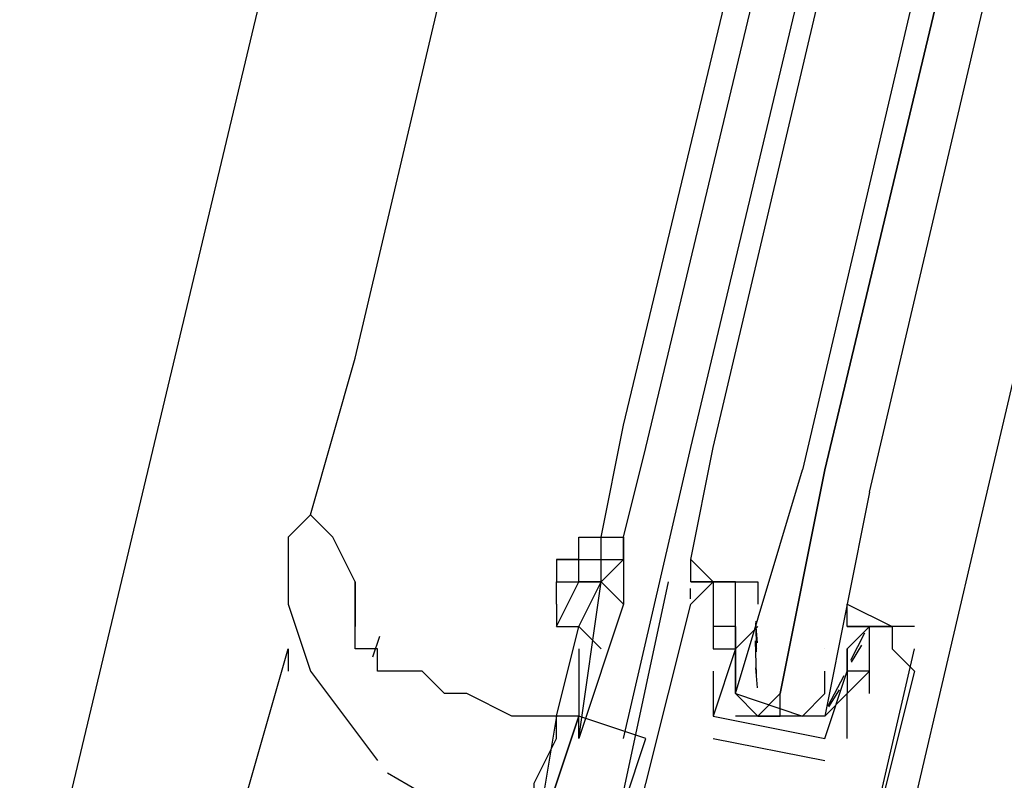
# Model space of a CAD drawing. Header units: feet. Extents: x -79 to 198, y -22 to 181.
# Tile 129 of 164: x 119.267 to 119.854, y 84.006 to 84.459. Entities that reach past the tile are written whole.
import ezdxf

# ---------------------------------------------------------------- set-up
doc = ezdxf.new("R2010")
doc.units = ezdxf.units.FT
doc.layers.add('A-LINEA', color=7, linetype='CONTINUOUS')

msp = doc.modelspace()

# ---------------------------------------------------------------- linework, layer by layer
at = {"layer": 'A-LINEA'}
for p, q in [((120.92, 90.8044), (119.2667, 83.8711)), ((119.4667, 84.2578), (120.16, 87.2044)), ((119.6267, 84.2178), (120.3333, 87.1644)), ((119.64, 84.2044), (120.3467, 87.1644)), ((119.6667, 84.2044), (120.3733, 87.1644)), ((119.68, 84.2044), (120.3733, 87.1511)), ((120.5333, 87.1244), (119.84, 84.1644)), ((119.44, 84.1644), (119.4667, 84.2578)), ((119.6133, 84.1511), (119.6267, 84.2178)), ((119.6267, 84.1511), (119.64, 84.2044)), ((119.6267, 84.0311), (119.6667, 84.2044)), ((119.84, 84.1644), (119.7467, 83.7644)), ((119.6133, 84.1378), (119.6133, 84.1511)), ((119.4667, 84.0978), (119.4667, 84.1244)), ((119.4667, 84.1244), (119.4667, 84.0978)), ((119.5867, 84.1244), (119.5867, 84.1244)), ((119.6533, 84.1244), (119.6533, 84.1244)), ((119.6665, 84.1143), (119.6666, 84.1205)), ((119.6665, 84.1143), (119.6666, 84.1205)), ((119.6665, 84.1143), (119.6666, 84.1205)), ((119.6667, 84.1244), (119.6667, 84.1244)), ((119.68, 84.1244), (119.68, 84.1244)), ((119.68, 84.1244), (119.68, 84.1244)), ((119.68, 84.1244), (119.68, 84.1244)), ((119.68, 84.1244), (119.68, 84.1244)), ((119.6933, 84.1244), (119.6933, 84.1244)), ((119.6667, 84.1111), (119.6667, 84.1111)), ((119.68, 84.1111), (119.68, 84.1111)), ((119.6933, 84.1111), (119.6933, 84.1111)), ((119.5867, 84.0444), (119.6, 84.0978)), ((119.68, 84.0978), (119.68, 84.0978)), ((119.6933, 84.0978), (119.6933, 84.0978)), ((119.6933, 84.0978), (119.6933, 84.0978)), ((119.7067, 84.0978), (119.6933, 84.0844)), ((119.7065, 84.088), (119.7055, 84.0998)), ((119.7059, 84.0826), (119.7056, 84.1009)), ((119.7067, 84.0978), (119.7067, 84.0978)), ((119.76, 84.0978), (119.76, 84.0978)), ((119.7733, 84.0978), (119.7733, 84.0978)), ((119.7733, 84.0978), (119.7733, 84.0978)), ((119.7867, 84.0978), (119.7867, 84.0978)), ((119.8, 84.0978), (119.8, 84.0978)), ((119.4811, 84.0918), (119.4769, 84.0795)), ((119.7703, 84.0937), (119.7619, 84.0775)), ((119.7058, 84.0688), (119.7052, 84.0892)), ((119.7685, 84.0867), (119.7623, 84.0765)), ((119.4, 83.9911), (119.4267, 84.0844)), ((119.4267, 84.0844), (119.4267, 84.0711)), ((119.6, 84.0844), (119.6, 84.0444)), ((119.68, 84.0844), (119.68, 84.0844)), ((119.68, 84.0844), (119.68, 84.0844)), ((119.6933, 84.0844), (119.6933, 84.0844)), ((119.6933, 84.0844), (119.6933, 84.0844)), ((119.7067, 84.0844), (119.7067, 84.0844)), ((119.7467, 84.0844), (119.7467, 84.0844)), ((119.76, 84.0844), (119.76, 84.0844)), ((119.76, 84.0711), (119.76, 84.0844)), ((119.7867, 84.0844), (119.7867, 84.0844)), ((119.8, 84.0844), (119.8, 84.0844)), ((119.68, 84.0711), (119.68, 84.0711)), ((119.6933, 84.0711), (119.6933, 84.0711)), ((119.7065, 84.0613), (119.7055, 84.0732)), ((119.758, 84.0683), (119.7484, 84.0503)), ((119.76, 84.0711), (119.76, 84.0711)), ((119.76, 84.0711), (119.76, 84.0711)), ((119.7733, 84.0711), (119.7733, 84.0711)), ((119.8, 84.0711), (119.8, 84.0711)), ((119.7467, 84.0578), (119.7467, 84.0578)), ((119.7552, 84.06), (119.7489, 84.0499)), ((119.76, 84.0578), (119.76, 84.0578)), ((119.76, 84.0578), (119.76, 84.0578)), ((119.7733, 84.0578), (119.7733, 84.0578)), ((119.5867, 84.0444), (119.5867, 84.0444)), ((119.5867, 84.0444), (119.5867, 84.0444)), ((119.6, 84.0311), (119.6, 84.0444)), ((119.68, 84.0444), (119.68, 84.0444)), ((119.68, 84.0444), (119.68, 84.0444)), ((119.7333, 84.0444), (119.6933, 84.0444)), ((119.7067, 84.0444), (119.72, 84.0444)), ((119.6133, 83.9511), (119.64, 84.0311)), ((119.68, 84.0311), (119.7467, 84.0178)), ((119.68, 84.0311), (119.68, 84.0311)), ((119.7467, 84.0311), (119.7467, 84.0311)), ((119.7467, 84.0311), (119.7467, 84.0311)), ((119.76, 84.0311), (119.76, 84.0311)), ((119.7467, 84.0178), (119.7467, 84.0178)), ((119.486, 84.0105), (119.5794, 83.9567))]:
    msp.add_line(p, q, dxfattribs=at)
for points in [[(119.7733, 84.1778), (120.48, 87.1911), (120.4667, 87.2044), (119.7467, 84.1911), (120.4667, 87.2044), (120.4533, 87.2044), (120.44, 87.2044), (119.7333, 84.1911)], [(119.68, 84.1244), (119.68, 84.1244), (119.6667, 84.1378), (119.68, 84.2044)], [(119.7733, 84.1778), (119.7467, 84.0444), (119.7333, 84.0444), (119.72, 84.0444), (119.72, 84.0578), (119.7467, 84.1911), (119.72, 84.0578), (119.7067, 84.0444), (119.6933, 84.0578), (119.7333, 84.1911)], [(119.4667, 84.1244), (119.4533, 84.1511), (119.44, 84.1644), (119.4267, 84.1511)], [(119.4267, 84.1511), (119.4267, 84.1378), (119.4267, 84.1111), (119.44, 84.0711), (119.48, 84.0178)], [(119.5867, 84.1378), (119.6, 84.1378), (119.6, 84.1511)], [(119.6, 84.1378), (119.6, 84.1511), (119.6133, 84.1511), (119.6267, 84.1511), (119.6267, 84.1511)], [(119.6267, 84.1511), (119.6267, 84.1378), (119.6267, 84.1511)], [(119.6, 84.1378), (119.5867, 84.1378), (119.5867, 84.1244), (119.6, 84.1244), (119.6, 84.1244)], [(119.6133, 84.1244), (119.6, 84.1244), (119.6, 84.1378), (119.6133, 84.1378)], [(119.6133, 84.1378), (119.6267, 84.1378), (119.6133, 84.1244), (119.6133, 84.1378)], [(119.6267, 84.1378), (119.6267, 84.1378), (119.6267, 84.1111)], [(119.6667, 84.1244), (119.68, 84.1244), (119.6667, 84.1244), (119.6667, 84.1378)], [(119.68, 84.1244), (119.68, 84.1244), (119.6667, 84.1378)], [(119.6667, 84.1244), (119.68, 84.1244), (119.6667, 84.1244), (119.6667, 84.1378)], [(119.68, 84.1244), (119.68, 84.1244), (119.6667, 84.1378)], [(119.6667, 84.1244), (119.68, 84.1244), (119.6667, 84.1244), (119.6667, 84.1378)], [(119.5867, 84.0978), (119.6, 84.1244), (119.6133, 84.1244)], [(119.5867, 84.1111), (119.5867, 84.1244), (119.6, 84.1244)], [(119.6, 84.0311), (119.6133, 84.1244), (119.6267, 84.1111), (119.6, 84.0311)], [(119.6, 84.0978), (119.6133, 84.1244), (119.6133, 84.1244), (119.6133, 84.1244)], [(119.6533, 84.1244), (119.6133, 83.9378), (119.6267, 83.9378), (119.6133, 83.8844), (119.6267, 83.8978), (119.7333, 83.8711), (119.7333, 83.8578), (119.7467, 83.9111), (119.76, 83.9111), (119.8, 84.0844)], [(119.6267, 83.9511), (119.6667, 84.1111), (119.68, 84.1244), (119.68, 84.1111), (119.68, 84.0844), (119.68, 84.0844)], [(119.6933, 84.1111), (119.6933, 84.1244), (119.6667, 84.1244)], [(119.6933, 84.0578), (119.6933, 84.0711), (119.6933, 84.0844), (119.6933, 84.1111), (119.6933, 84.1244), (119.68, 84.1244), (119.7067, 84.1244), (119.7067, 84.1111)], [(119.5867, 84.1111), (119.5867, 84.0978), (119.6, 84.0978), (119.6133, 84.0844)], [(119.76, 84.0978), (119.76, 84.1111), (119.7867, 84.0978), (119.7733, 84.0978), (119.76, 84.0978), (119.7733, 84.0978), (119.76, 84.0844), (119.76, 84.0711), (119.76, 84.0578), (119.7467, 84.0444)], [(119.5867, 84.0444), (119.5733, 84.0444), (119.56, 84.0444), (119.5333, 84.0578), (119.52, 84.0578), (119.5067, 84.0711), (119.4933, 84.0711), (119.48, 84.0711), (119.48, 84.0844), (119.4667, 84.0844), (119.4667, 84.0978)], [(119.7733, 84.0578), (119.7733, 84.0978), (119.7867, 84.0978), (119.7867, 84.0844), (119.8, 84.0711), (119.76, 83.9111), (119.7467, 83.9244), (119.7333, 83.8844), (119.7067, 83.8844), (119.7067, 83.8978), (119.6533, 83.9111), (119.6533, 83.8978), (119.6267, 83.9111), (119.64, 83.9111), (119.6267, 83.9111), (119.6267, 83.9511)], [(119.6933, 84.0978), (119.6933, 84.0844), (119.6933, 84.0978), (119.68, 84.0978), (119.68, 84.0844), (119.6933, 84.0844), (119.68, 84.0444), (119.7467, 84.0311), (119.76, 84.0711), (119.76, 84.0578), (119.7733, 84.0711), (119.76, 84.0711), (119.76, 84.0844), (119.76, 84.0844)], [(119.8, 84.0978), (119.7733, 84.0978), (119.76, 84.0978)], [(119.6933, 84.0844), (119.6933, 84.0711), (119.6933, 84.0578), (119.7333, 84.0444), (119.7467, 84.0578), (119.7467, 84.0711)], [(119.68, 84.0711), (119.68, 84.0444), (119.68, 84.0444)], [(119.76, 84.0311), (119.76, 84.0578), (119.76, 84.0578)], [(119.64, 84.0311), (119.6, 84.0444), (119.5733, 83.9644), (119.6133, 83.9511)], [(119.5867, 84.0444), (119.5867, 84.0444), (119.5733, 83.9644), (119.5733, 83.9644), (119.6, 84.0444), (119.5867, 84.0444), (119.5867, 84.0444)], [(119.5733, 83.9644), (119.5733, 83.9778), (119.5733, 84.0044), (119.5867, 84.0311), (119.5867, 84.0444), (119.5867, 84.0444)]]:
    msp.add_lwpolyline(points, dxfattribs=at)

doc.saveas('drawing.dxf')
